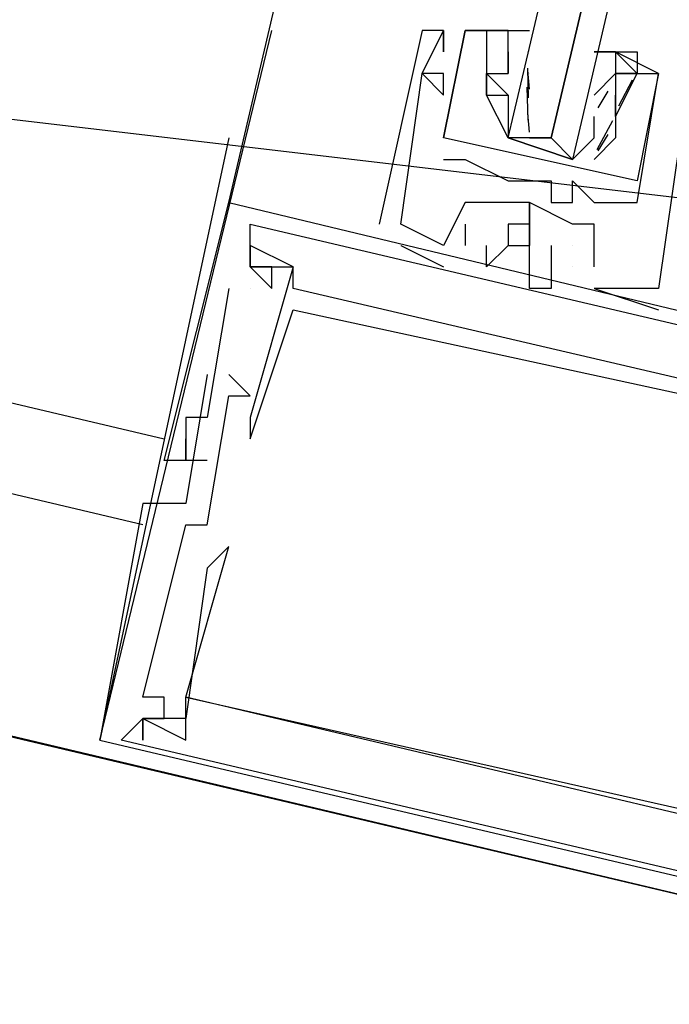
# Model space of a CAD drawing. Header units: feet. Extents: x -79 to 198, y -22 to 181.
# Tile 97 of 256: x 118.99 to 119.393, y 40.921 to 41.531. Entities that reach past the tile are written whole.
import ezdxf

# ---------------------------------------------------------------- set-up
doc = ezdxf.new("R2010")
doc.units = ezdxf.units.FT
for name, color, linetype in [('A-AREA-UNIDAD', 30, 'CONTINUOUS'), ('A-LINEA', 7, 'CONTINUOUS'), ('A-MURO-CONCRETO', 8, 'CONTINUOUS')]:
    doc.layers.add(name, color=color, linetype=linetype)

msp = doc.modelspace()

# ---------------------------------------------------------------- linework, layer by layer
at = {"layer": 'A-AREA-UNIDAD'}
msp.add_lwpolyline([(98.272, 43.9289), (105.232, 42.2756), (105.712, 44.2489), (106.912, 44.2844), (118.48, 41.5289), (119.84, 41.3689), (119.84, 40.3556), (119.36, 38.2044), (127.008, 36.4089), (127.008, 35.4489), (125.68, 33.44), (123.872, 31.2), (121.68, 28.96), (115.872, 24.4089), (109.44, 20.1956), (102.112, 16.32)], dxfattribs=at)
at = {"layer": 'A-LINEA'}
for p, q in [((119.12, 41.4178), (120.8533, 48.7911)), ((106.2933, 44.2844), (119.08, 41.2711)), ((119.0667, 41.2178), (106.2267, 44.2444)), ((119.04, 41.0844), (119.1467, 41.5244)), ((119.24, 41.5244), (119.24, 41.5244)), ((119.24, 41.5244), (119.24, 41.5244)), ((119.24, 41.5244), (119.24, 41.5244)), ((119.2533, 41.5244), (119.2533, 41.5244)), ((119.2533, 41.5244), (119.2533, 41.5244)), ((119.2533, 41.5244), (119.2533, 41.5244)), ((119.2533, 41.5244), (119.2533, 41.5244)), ((119.2533, 41.5244), (119.2533, 41.5244)), ((119.2533, 41.5244), (119.2533, 41.5244)), ((119.2667, 41.5244), (119.2667, 41.5244)), ((119.2667, 41.5244), (119.2667, 41.5244)), ((119.2667, 41.5244), (119.2667, 41.5244)), ((119.2667, 41.5244), (119.2667, 41.5244)), ((119.28, 41.5244), (119.28, 41.5244)), ((119.28, 41.5244), (119.28, 41.5244)), ((119.2933, 41.5244), (119.2933, 41.5244)), ((119.2933, 41.5244), (119.2933, 41.5244)), ((119.2533, 41.5111), (119.2533, 41.5111)), ((119.2533, 41.5111), (119.2533, 41.5111)), ((119.2533, 41.5111), (119.2533, 41.5111)), ((119.2933, 41.5111), (119.2933, 41.5111)), ((119.2933, 41.5111), (119.2933, 41.4978)), ((119.2933, 41.5111), (119.2933, 41.5111)), ((119.3067, 41.5111), (119.3067, 41.5111)), ((119.36, 41.5111), (119.36, 41.5111)), ((119.36, 41.5111), (119.36, 41.5111)), ((119.3065, 41.488), (119.3055, 41.4999)), ((119.3059, 41.4827), (119.3056, 41.501)), ((119.24, 41.4978), (119.24, 41.4978)), ((119.24, 41.4978), (119.24, 41.4978)), ((119.24, 41.4978), (119.24, 41.4978)), ((119.24, 41.4978), (119.24, 41.4978)), ((119.24, 41.4978), (119.24, 41.4978)), ((119.24, 41.4978), (119.24, 41.4978)), ((119.2533, 41.4978), (119.2533, 41.4978)), ((119.2533, 41.4978), (119.2533, 41.4978)), ((119.2533, 41.4978), (119.2533, 41.4978)), ((119.28, 41.4978), (119.28, 41.4978)), ((119.28, 41.4978), (119.28, 41.4978)), ((119.2933, 41.4978), (119.2933, 41.4978)), ((119.2933, 41.4978), (119.2933, 41.4978)), ((119.3067, 41.4978), (119.3067, 41.4978)), ((119.3467, 41.4844), (119.36, 41.4978)), ((119.36, 41.4978), (119.36, 41.4978)), ((119.36, 41.4978), (119.36, 41.4978)), ((119.36, 41.4978), (119.36, 41.4978)), ((119.3703, 41.4937), (119.3618, 41.4774)), ((119.3733, 41.4978), (119.3733, 41.4978)), ((119.3733, 41.4978), (119.3733, 41.4978)), ((119.3867, 41.4978), (119.3867, 41.4978)), ((119.3867, 41.4978), (119.3867, 41.4978)), ((119.3867, 41.4978), (119.3867, 41.4978)), ((119.3867, 41.4978), (119.3867, 41.4978)), ((119.3058, 41.4689), (119.3052, 41.4893)), ((119.2533, 41.4844), (119.2533, 41.4844)), ((119.2533, 41.4844), (119.2533, 41.4844)), ((119.2533, 41.4844), (119.2533, 41.4844)), ((119.28, 41.4844), (119.28, 41.4844)), ((119.28, 41.4844), (119.28, 41.4844)), ((119.3467, 41.4844), (119.3467, 41.4844)), ((119.3551, 41.4867), (119.3489, 41.4765)), ((119.36, 41.4844), (119.36, 41.4844)), ((119.36, 41.4844), (119.36, 41.4844)), ((119.36, 41.4844), (119.36, 41.4844)), ((119.36, 41.4844), (119.36, 41.4844)), ((119.2933, 41.4711), (119.2933, 41.4711)), ((119.3065, 41.4613), (119.3055, 41.4732)), ((119.36, 41.4711), (119.36, 41.4711)), ((119.36, 41.4711), (119.36, 41.4711)), ((119.36, 41.4711), (119.36, 41.4711)), ((119.36, 41.4711), (119.36, 41.4711)), ((119.36, 41.4711), (119.36, 41.4711)), ((119.36, 41.4711), (119.36, 41.4711)), ((119.358, 41.4683), (119.3484, 41.4503)), ((119.12, 41.4578), (119.04, 41.0844)), ((119.2533, 41.4578), (119.2533, 41.4578)), ((119.2533, 41.4578), (119.2533, 41.4578)), ((119.2533, 41.4578), (119.2533, 41.4578)), ((119.2533, 41.4578), (119.2533, 41.4578)), ((119.3067, 41.4578), (119.32, 41.4578)), ((119.3467, 41.4578), (119.3467, 41.4578)), ((119.3551, 41.46), (119.3489, 41.4498)), ((119.36, 41.4578), (119.36, 41.4578)), ((119.36, 41.4578), (119.36, 41.4578)), ((119.36, 41.4578), (119.36, 41.4578)), ((119.36, 41.4578), (119.36, 41.4578)), ((119.2533, 41.4444), (119.2533, 41.4444)), ((119.2533, 41.4444), (119.2533, 41.4444)), ((119.2667, 41.4444), (119.2667, 41.4444)), ((119.2667, 41.4444), (119.2667, 41.4444)), ((119.2933, 41.4311), (119.2933, 41.4311)), ((119.2933, 41.4311), (119.2933, 41.4311)), ((119.32, 41.4311), (119.32, 41.4311)), ((119.32, 41.4311), (119.32, 41.4311)), ((119.3333, 41.4311), (119.3333, 41.4311)), ((119.3333, 41.4311), (119.3333, 41.4311)), ((119.12, 41.4178), (119.12, 41.4178)), ((119.12, 41.4178), (119.12, 41.4178)), ((119.12, 41.4178), (119.12, 41.4178)), ((119.2667, 41.4178), (119.2667, 41.4178)), ((119.2667, 41.4178), (119.2667, 41.4178)), ((119.2667, 41.4178), (119.2667, 41.4178)), ((119.28, 41.4178), (119.28, 41.4178)), ((119.28, 41.4178), (119.28, 41.4178)), ((119.28, 41.4178), (119.28, 41.4178)), ((119.3067, 41.4178), (119.3067, 41.4178)), ((119.3067, 41.4178), (119.3067, 41.4178)), ((119.3067, 41.4178), (119.3067, 41.4178)), ((119.3067, 41.4178), (119.3067, 41.4178)), ((119.3067, 41.4178), (119.3067, 41.4178)), ((119.3067, 41.4178), (119.3067, 41.4178)), ((119.32, 41.4178), (119.32, 41.4178)), ((119.32, 41.4178), (119.32, 41.4178)), ((119.3333, 41.4178), (119.3333, 41.4178)), ((119.3333, 41.4178), (119.3333, 41.4178)), ((119.3467, 41.4178), (119.3467, 41.4178)), ((119.3467, 41.4178), (119.3467, 41.4178)), ((119.3733, 41.4178), (119.3733, 41.4178)), ((119.3733, 41.4178), (119.3733, 41.4178)), ((119.2133, 41.4044), (119.2133, 41.4044)), ((119.2133, 41.4044), (119.2133, 41.4044)), ((119.2133, 41.4044), (119.2133, 41.4044)), ((119.2267, 41.4044), (119.2267, 41.4044)), ((119.2267, 41.4044), (119.2267, 41.4044)), ((119.2267, 41.4044), (119.2267, 41.4044)), ((119.2667, 41.4044), (119.2667, 41.3911)), ((119.2667, 41.4044), (119.2667, 41.4044)), ((119.2667, 41.4044), (119.2667, 41.3911)), ((119.2667, 41.4044), (119.2667, 41.4044)), ((119.2667, 41.4044), (119.2667, 41.3911)), ((119.2667, 41.4044), (119.2667, 41.4044)), ((119.3067, 41.4044), (119.3067, 41.4044)), ((119.3067, 41.4044), (119.3067, 41.4044)), ((119.3067, 41.4044), (119.3067, 41.4044)), ((119.3333, 41.4044), (119.3333, 41.4044)), ((119.3333, 41.4044), (119.3333, 41.4044)), ((119.3333, 41.4044), (119.3333, 41.4044)), ((119.3467, 41.4044), (119.3467, 41.4044)), ((119.3467, 41.4044), (119.3467, 41.4044)), ((119.3467, 41.4044), (119.3467, 41.4044)), ((119.1333, 41.3911), (119.1333, 41.3911)), ((119.1333, 41.3911), (119.1333, 41.3911)), ((119.1333, 41.3911), (119.1333, 41.3911)), ((119.2267, 41.3911), (119.2267, 41.3911)), ((119.2267, 41.3911), (119.2267, 41.3911)), ((119.2267, 41.3911), (119.2267, 41.3911)), ((119.2533, 41.3911), (119.2533, 41.3911)), ((119.2533, 41.3911), (119.2533, 41.3911)), ((119.2533, 41.3911), (119.2533, 41.3911)), ((119.2533, 41.3911), (119.2533, 41.3911)), ((119.2533, 41.3911), (119.2533, 41.3911)), ((119.2533, 41.3911), (119.2533, 41.3911)), ((119.2667, 41.3911), (119.2667, 41.3911)), ((119.2667, 41.3911), (119.2667, 41.3911)), ((119.2667, 41.3911), (119.2667, 41.3911)), ((119.28, 41.3911), (119.28, 41.3911)), ((119.28, 41.3911), (119.28, 41.3911)), ((119.28, 41.3911), (119.28, 41.3911)), ((119.2933, 41.3911), (119.2933, 41.3911)), ((119.2933, 41.3911), (119.2933, 41.3911)), ((119.2933, 41.3911), (119.2933, 41.3911)), ((119.3067, 41.3911), (119.3067, 41.3911)), ((119.3067, 41.3911), (119.3067, 41.3911)), ((119.3067, 41.3911), (119.3067, 41.3911)), ((119.32, 41.3911), (119.32, 41.3911)), ((119.32, 41.3911), (119.32, 41.3911)), ((119.32, 41.3911), (119.32, 41.3911)), ((119.3333, 41.3911), (119.3333, 41.3911)), ((119.3333, 41.3911), (119.3333, 41.3911)), ((119.3333, 41.3911), (119.3333, 41.3911)), ((119.1333, 41.3778), (119.1333, 41.3778)), ((119.1333, 41.3778), (119.1333, 41.3778)), ((119.1333, 41.3778), (119.1333, 41.3778)), ((119.1333, 41.3778), (119.1333, 41.3778)), ((119.1333, 41.3778), (119.1333, 41.3778)), ((119.1333, 41.3778), (119.1333, 41.3778)), ((119.1333, 41.3778), (119.1333, 41.3778)), ((119.1333, 41.3778), (119.1333, 41.3778)), ((119.1333, 41.3778), (119.1333, 41.3778)), ((119.1467, 41.3778), (119.1467, 41.3778)), ((119.1467, 41.3778), (119.1467, 41.3778)), ((119.1467, 41.3778), (119.1467, 41.3778)), ((119.16, 41.3778), (119.16, 41.3778)), ((119.16, 41.3778), (119.16, 41.3778)), ((119.16, 41.3778), (119.16, 41.3778)), ((119.16, 41.3778), (119.16, 41.3778)), ((119.16, 41.3778), (119.16, 41.3778)), ((119.16, 41.3778), (119.16, 41.3778)), ((119.2533, 41.3778), (119.2533, 41.3778)), ((119.2533, 41.3778), (119.2533, 41.3778)), ((119.2533, 41.3778), (119.2533, 41.3778)), ((119.28, 41.3778), (119.28, 41.3778)), ((119.28, 41.3778), (119.28, 41.3778)), ((119.28, 41.3778), (119.28, 41.3778)), ((119.3067, 41.3778), (119.3067, 41.3778)), ((119.3067, 41.3778), (119.3067, 41.3778)), ((119.3067, 41.3778), (119.3067, 41.3778)), ((119.3333, 41.3778), (119.3333, 41.3778)), ((119.3333, 41.3778), (119.3333, 41.3778)), ((119.3333, 41.3778), (119.3333, 41.3778)), ((119.3333, 41.3778), (119.3333, 41.3778)), ((119.3333, 41.3778), (119.3333, 41.3778)), ((119.3333, 41.3778), (119.3333, 41.3778)), ((119.3467, 41.3778), (119.3467, 41.3778)), ((119.3467, 41.3778), (119.3467, 41.3778)), ((119.3467, 41.3778), (119.3467, 41.3778)), ((119.12, 41.3644), (119.12, 41.3644)), ((119.12, 41.3644), (119.12, 41.3644)), ((119.12, 41.3644), (119.12, 41.3644)), ((119.1333, 41.3644), (119.1333, 41.3644)), ((119.1333, 41.3644), (119.1333, 41.3644)), ((119.1333, 41.3644), (119.1333, 41.3644)), ((119.1467, 41.3644), (119.1467, 41.3644)), ((119.1467, 41.3644), (119.1467, 41.3644)), ((119.1467, 41.3644), (119.1467, 41.3644)), ((119.16, 41.3644), (119.16, 41.3644)), ((119.16, 41.3644), (119.16, 41.3644)), ((119.16, 41.3644), (119.16, 41.3644)), ((119.3067, 41.3644), (119.3067, 41.3644)), ((119.3067, 41.3644), (119.3067, 41.3644)), ((119.3067, 41.3644), (119.3067, 41.3644)), ((119.32, 41.3644), (119.32, 41.3644)), ((119.32, 41.3644), (119.32, 41.3644)), ((119.32, 41.3644), (119.32, 41.3644)), ((119.3467, 41.3644), (119.3467, 41.3644)), ((119.3467, 41.3644), (119.3467, 41.3644)), ((119.3467, 41.3644), (119.3467, 41.3644)), ((119.3467, 41.3644), (119.3467, 41.3644)), ((119.3467, 41.3644), (119.3467, 41.3644)), ((119.3467, 41.3644), (119.3467, 41.3644)), ((119.3867, 41.3644), (119.3867, 41.3644)), ((119.3867, 41.3644), (119.3867, 41.3644)), ((119.3867, 41.3644), (119.3867, 41.3644)), ((119.3867, 41.3644), (119.3867, 41.3644)), ((119.3867, 41.3644), (119.3867, 41.3644)), ((119.3867, 41.3644), (119.3867, 41.3644)), ((119.16, 41.3511), (119.16, 41.3511)), ((119.16, 41.3511), (119.16, 41.3511)), ((119.16, 41.3511), (119.16, 41.3511)), ((119.3867, 41.3511), (119.3867, 41.3511)), ((119.3867, 41.3511), (119.3867, 41.3511)), ((119.3867, 41.3511), (119.3867, 41.3511)), ((119.1067, 41.3111), (119.1067, 41.3111)), ((119.1067, 41.3111), (119.1067, 41.3111)), ((119.1067, 41.3111), (119.1067, 41.3111)), ((119.12, 41.3111), (119.12, 41.3111)), ((119.12, 41.3111), (119.12, 41.3111)), ((119.12, 41.3111), (119.12, 41.3111)), ((119.12, 41.2978), (119.12, 41.2978)), ((119.12, 41.2978), (119.12, 41.2978)), ((119.12, 41.2978), (119.12, 41.2978)), ((119.1333, 41.2978), (119.1333, 41.2978)), ((119.1333, 41.2978), (119.1333, 41.2978)), ((119.1333, 41.2978), (119.1333, 41.2978)), ((119.0933, 41.2844), (119.0933, 41.2844)), ((119.0933, 41.2844), (119.0933, 41.2844)), ((119.0933, 41.2844), (119.0933, 41.2844)), ((119.1067, 41.2844), (119.1067, 41.2844)), ((119.1067, 41.2844), (119.1067, 41.2844)), ((119.1067, 41.2844), (119.1067, 41.2844)), ((119.1333, 41.2844), (119.1333, 41.2844)), ((119.1333, 41.2844), (119.1333, 41.2844)), ((119.1333, 41.2844), (119.1333, 41.2844)), ((119.0933, 41.2711), (119.0933, 41.2711)), ((119.0933, 41.2711), (119.0933, 41.2711)), ((119.0933, 41.2711), (119.0933, 41.2711)), ((119.1333, 41.2711), (119.1333, 41.2711)), ((119.1333, 41.2711), (119.1333, 41.2711)), ((119.1333, 41.2711), (119.1333, 41.2711)), ((119.08, 41.2578), (119.08, 41.2578)), ((119.08, 41.2578), (119.08, 41.2578)), ((119.08, 41.2578), (119.08, 41.2578)), ((119.0933, 41.2578), (119.0933, 41.2578)), ((119.0933, 41.2578), (119.0933, 41.2578)), ((119.0933, 41.2578), (119.0933, 41.2578)), ((119.0933, 41.2578), (119.0933, 41.2578)), ((119.0933, 41.2578), (119.0933, 41.2578)), ((119.0933, 41.2578), (119.0933, 41.2578)), ((119.1067, 41.2578), (119.1067, 41.2578)), ((119.1067, 41.2578), (119.1067, 41.2578)), ((119.1067, 41.2578), (119.1067, 41.2578)), ((119.0667, 41.2311), (119.0667, 41.2311)), ((119.0667, 41.2311), (119.0667, 41.2311)), ((119.0667, 41.2311), (119.0667, 41.2311)), ((119.0933, 41.2311), (119.0933, 41.2311)), ((119.0933, 41.2311), (119.0933, 41.2311)), ((119.0933, 41.2311), (119.0933, 41.2311)), ((119.0933, 41.2178), (119.0933, 41.2178)), ((119.0933, 41.2178), (119.0933, 41.2178)), ((119.0933, 41.2178), (119.0933, 41.2178)), ((119.1067, 41.2178), (119.1067, 41.2178)), ((119.1067, 41.2178), (119.1067, 41.2178)), ((119.1067, 41.2178), (119.1067, 41.2178)), ((119.12, 41.2044), (119.12, 41.2044)), ((119.12, 41.2044), (119.12, 41.2044)), ((119.12, 41.2044), (119.12, 41.2044)), ((119.1067, 41.1911), (119.1067, 41.1911)), ((119.1067, 41.1911), (119.1067, 41.1911)), ((119.1067, 41.1911), (119.1067, 41.1911)), ((119.0667, 41.1111), (119.0667, 41.1111)), ((119.0667, 41.1111), (119.0667, 41.1111)), ((119.0667, 41.1111), (119.0667, 41.1111)), ((119.08, 41.1111), (119.08, 41.1111)), ((119.08, 41.1111), (119.08, 41.1111)), ((119.08, 41.1111), (119.08, 41.1111)), ((119.0933, 41.1111), (119.0933, 41.1111)), ((119.0933, 41.1111), (119.0933, 41.1111)), ((119.0933, 41.1111), (119.0933, 41.1111)), ((119.0933, 41.1111), (119.0933, 41.1111)), ((119.0933, 41.1111), (119.0933, 41.1111)), ((119.0933, 41.1111), (119.0933, 41.1111)), ((119.0667, 41.0978), (119.0667, 41.0978)), ((119.0667, 41.0978), (119.0667, 41.0978)), ((119.0667, 41.0978), (119.0667, 41.0978)), ((119.0667, 41.0978), (119.0667, 41.0978)), ((119.0667, 41.0978), (119.0667, 41.0978)), ((119.0667, 41.0978), (119.0667, 41.0978)), ((119.0667, 41.0978), (119.0667, 41.0978)), ((119.0667, 41.0978), (119.0667, 41.0978)), ((119.0667, 41.0978), (119.0667, 41.0978)), ((119.08, 41.0978), (119.08, 41.0978)), ((119.08, 41.0978), (119.08, 41.0978)), ((119.08, 41.0978), (119.08, 41.0978)), ((119.0933, 41.0978), (119.0933, 41.0978)), ((119.0933, 41.0978), (119.0933, 41.0978)), ((119.0933, 41.0978), (119.0933, 41.0978)), ((119.04, 41.0844), (119.04, 41.0844)), ((119.04, 41.0844), (119.04, 41.0844)), ((119.04, 41.0844), (119.04, 41.0844)), ((119.0533, 41.0844), (119.0533, 41.0844)), ((119.0533, 41.0844), (119.0533, 41.0844)), ((119.0533, 41.0844), (119.0533, 41.0844)), ((119.0667, 41.0844), (119.0667, 41.0844)), ((119.0667, 41.0844), (119.0667, 41.0844)), ((119.0667, 41.0844), (119.0667, 41.0844)), ((119.0933, 41.0844), (119.0933, 41.0844)), ((119.0933, 41.0844), (119.0933, 41.0844)), ((119.0933, 41.0844), (119.0933, 41.0844))]:
    msp.add_line(p, q, dxfattribs=at)
for points in [[(106.04, 44.1511), (105.3467, 41.2311), (119.16, 37.9644), (119.84, 40.8844), (106.04, 44.1511)], [(119.7333, 43.1511), (119.3333, 41.4444), (119.32, 41.4578), (119.72, 43.1511), (119.32, 41.4578), (119.3067, 41.4578), (119.2933, 41.4578), (119.6933, 43.1511)], [(119.3467, 41.3778), (119.3467, 41.4044), (119.3333, 41.4044), (119.3067, 41.4178), (119.3067, 41.4044), (119.3067, 41.4178), (119.28, 41.4178), (119.2667, 41.4178), (119.2533, 41.3911), (119.2267, 41.4044), (119.24, 41.4978), (119.2533, 41.4844), (119.2533, 41.4978), (119.24, 41.4978), (119.2533, 41.5244), (119.2533, 41.5111), (119.2533, 41.5244), (119.24, 41.5244), (119.2133, 41.4044)], [(119.3467, 41.3778), (119.3467, 41.4044), (119.3333, 41.4044), (119.3067, 41.4178), (119.3067, 41.4044), (119.3067, 41.4178), (119.28, 41.4178), (119.2667, 41.4178), (119.2533, 41.3911), (119.2267, 41.4044), (119.24, 41.4978), (119.2533, 41.4844), (119.2533, 41.4978), (119.24, 41.4978), (119.2533, 41.5244), (119.2533, 41.5111), (119.2533, 41.5244), (119.24, 41.5244), (119.2133, 41.4044)], [(119.3467, 41.3778), (119.3467, 41.4044), (119.3333, 41.4044), (119.3067, 41.4178), (119.3067, 41.4044), (119.3067, 41.4178), (119.28, 41.4178), (119.2667, 41.4178), (119.2533, 41.3911), (119.2267, 41.4044), (119.24, 41.4978), (119.2533, 41.4844), (119.2533, 41.4978), (119.24, 41.4978), (119.2533, 41.5244), (119.2533, 41.5111), (119.2533, 41.5244), (119.24, 41.5244), (119.2133, 41.4044)], [(119.3733, 41.4311), (119.2533, 41.4578), (119.2667, 41.5244), (119.28, 41.5244), (119.28, 41.4844), (119.28, 41.4978), (119.2933, 41.4978)], [(119.2933, 41.5244), (119.2667, 41.5244), (119.2533, 41.4578)], [(119.3733, 41.4311), (119.2533, 41.4578), (119.2667, 41.5244), (119.28, 41.5244), (119.28, 41.4844), (119.28, 41.4978), (119.2933, 41.4978)], [(119.2933, 41.5244), (119.2667, 41.5244), (119.2533, 41.4578)], [(119.3333, 41.4444), (119.2933, 41.4578), (119.28, 41.4844), (119.2933, 41.4844), (119.28, 41.4978), (119.2933, 41.4978), (119.2933, 41.5111), (119.2933, 41.5244), (119.28, 41.5244), (119.3067, 41.5244)], [(119.2533, 41.4444), (119.2667, 41.4444), (119.2933, 41.4311), (119.32, 41.4311), (119.32, 41.4178), (119.3333, 41.4178), (119.3333, 41.4311), (119.3467, 41.4178), (119.3733, 41.4178), (119.3867, 41.4978), (119.36, 41.5111), (119.36, 41.4978), (119.36, 41.4978)], [(119.2533, 41.4444), (119.2667, 41.4444), (119.2933, 41.4311), (119.32, 41.4311), (119.32, 41.4178), (119.3333, 41.4178), (119.3333, 41.4311), (119.3467, 41.4178), (119.3733, 41.4178), (119.3867, 41.4978), (119.36, 41.5111), (119.36, 41.4978), (119.36, 41.4978)], [(119.36, 41.5111), (119.3467, 41.5111), (119.36, 41.5111), (119.3733, 41.5111), (119.3733, 41.4978), (119.36, 41.5111), (119.36, 41.4978), (119.3733, 41.4978), (119.36, 41.4978), (119.36, 41.4711), (119.36, 41.4578), (119.3467, 41.4444)], [(119.36, 41.4711), (119.3733, 41.4978), (119.3867, 41.4978), (119.3733, 41.4311)], [(119.36, 41.4711), (119.3733, 41.4978), (119.3867, 41.4978), (119.3733, 41.4311)], [(119.2933, 41.4844), (119.2933, 41.4711), (119.2933, 41.4578), (119.3333, 41.4444), (119.3467, 41.4578), (119.3467, 41.4711)], [(119.6133, 41.4444), (119.4, 41.4844), (119.4133, 41.4844), (119.4, 41.4578), (119.4, 41.4711), (119.4, 41.4578), (119.3867, 41.3644), (119.3467, 41.3644)], [(119.6133, 41.4444), (119.4, 41.4844), (119.4133, 41.4844), (119.4, 41.4578), (119.4, 41.4711), (119.4, 41.4578), (119.3867, 41.3644), (119.3467, 41.3644)], [(119.6133, 41.4444), (119.4, 41.4844), (119.4133, 41.4844), (119.4, 41.4578), (119.4, 41.4711), (119.4, 41.4578), (119.3867, 41.3644), (119.3467, 41.3644)], [(119.36, 41.4844), (119.36, 41.4711), (119.36, 41.4844), (119.36, 41.4711)], [(119.36, 41.4844), (119.36, 41.4711), (119.36, 41.4844), (119.36, 41.4711)], [(119.1067, 41.2578), (119.0933, 41.2578), (119.08, 41.2578), (119.12, 41.4178), (119.7867, 41.2578), (119.7867, 41.2444), (119.7867, 41.2578)], [(119.1067, 41.2578), (119.0933, 41.2578), (119.08, 41.2578), (119.12, 41.4178), (119.7867, 41.2578), (119.7867, 41.2444), (119.7867, 41.2578)], [(119.1067, 41.2578), (119.0933, 41.2578), (119.08, 41.2578), (119.12, 41.4178), (119.7867, 41.2578), (119.7867, 41.2444), (119.7867, 41.2578)], [(119.1333, 41.4044), (119.5867, 41.2978), (119.5733, 41.2711), (119.5867, 41.2578)], [(119.1333, 41.3778), (119.1467, 41.3644), (119.1467, 41.3778), (119.1333, 41.3778), (119.1333, 41.4044)], [(119.1333, 41.4044), (119.5867, 41.2978), (119.5733, 41.2711), (119.5867, 41.2578)], [(119.1333, 41.3778), (119.1467, 41.3644), (119.1467, 41.3778), (119.1333, 41.3778), (119.1333, 41.4044)], [(119.1333, 41.4044), (119.5867, 41.2978), (119.5733, 41.2711), (119.5867, 41.2578)], [(119.1333, 41.3778), (119.1467, 41.3644), (119.1467, 41.3778), (119.1333, 41.3778), (119.1333, 41.4044)], [(119.3067, 41.4044), (119.2933, 41.4044), (119.2933, 41.3911), (119.3067, 41.3911), (119.3067, 41.4044), (119.2933, 41.4044), (119.2933, 41.3911), (119.3067, 41.3911), (119.3067, 41.4044), (119.3067, 41.3911)], [(119.3067, 41.4044), (119.2933, 41.4044), (119.2933, 41.3911), (119.3067, 41.3911), (119.3067, 41.4044), (119.2933, 41.4044), (119.2933, 41.3911), (119.3067, 41.3911), (119.3067, 41.4044), (119.3067, 41.3911)], [(119.3067, 41.4044), (119.2933, 41.4044), (119.2933, 41.3911), (119.3067, 41.3911), (119.3067, 41.4044), (119.2933, 41.4044), (119.2933, 41.3911), (119.3067, 41.3911), (119.3067, 41.4044), (119.3067, 41.3911)], [(119.6667, 41.2711), (119.6667, 41.2444), (119.5733, 41.2711), (119.5733, 41.2844), (119.56, 41.2844), (119.56, 41.2711), (119.16, 41.3644), (119.16, 41.3778), (119.1333, 41.3911), (119.1333, 41.3778), (119.16, 41.3778), (119.1333, 41.2844), (119.1333, 41.2711), (119.16, 41.3511), (119.6533, 41.2444)], [(119.6667, 41.2711), (119.6667, 41.2444), (119.5733, 41.2711), (119.5733, 41.2844), (119.56, 41.2844), (119.56, 41.2711), (119.16, 41.3644), (119.16, 41.3778), (119.1333, 41.3911), (119.1333, 41.3778), (119.16, 41.3778), (119.1333, 41.2844), (119.1333, 41.2711), (119.16, 41.3511), (119.6533, 41.2444)], [(119.6667, 41.2711), (119.6667, 41.2444), (119.5733, 41.2711), (119.5733, 41.2844), (119.56, 41.2844), (119.56, 41.2711), (119.16, 41.3644), (119.16, 41.3778), (119.1333, 41.3911), (119.1333, 41.3778), (119.16, 41.3778), (119.1333, 41.2844), (119.1333, 41.2711), (119.16, 41.3511), (119.6533, 41.2444)], [(119.2267, 41.3911), (119.2267, 41.3911), (119.2533, 41.3778)], [(119.2267, 41.3911), (119.2267, 41.3911), (119.2533, 41.3778)], [(119.2267, 41.3911), (119.2267, 41.3911), (119.2533, 41.3778)], [(119.2933, 41.3911), (119.28, 41.3778), (119.28, 41.3911), (119.28, 41.3911)], [(119.2933, 41.3911), (119.28, 41.3778), (119.28, 41.3911), (119.28, 41.3911)], [(119.2933, 41.3911), (119.28, 41.3778), (119.28, 41.3911), (119.28, 41.3911)], [(119.32, 41.3911), (119.32, 41.3644), (119.3067, 41.3644), (119.3067, 41.3778), (119.3067, 41.3911), (119.3067, 41.3911)], [(119.32, 41.3911), (119.32, 41.3644), (119.3067, 41.3644), (119.3067, 41.3778), (119.3067, 41.3911), (119.3067, 41.3911)], [(119.32, 41.3911), (119.32, 41.3644), (119.3067, 41.3644), (119.3067, 41.3778), (119.3067, 41.3911), (119.3067, 41.3911)], [(119.12, 41.3644), (119.1067, 41.2844), (119.0933, 41.2844), (119.0933, 41.2578), (119.0933, 41.2711)], [(119.12, 41.3644), (119.1067, 41.2844), (119.0933, 41.2844), (119.0933, 41.2578), (119.0933, 41.2711)], [(119.12, 41.3644), (119.1067, 41.2844), (119.0933, 41.2844), (119.0933, 41.2578), (119.0933, 41.2711)], [(119.3467, 41.3644), (119.3467, 41.3644), (119.3867, 41.3511)], [(119.3467, 41.3644), (119.3467, 41.3644), (119.3867, 41.3511)], [(119.3467, 41.3644), (119.3467, 41.3644), (119.3867, 41.3511)], [(119.1067, 41.3111), (119.0933, 41.2311), (119.0667, 41.2311), (119.04, 41.0844), (119.72, 40.9244)], [(119.1067, 41.3111), (119.0933, 41.2311), (119.0667, 41.2311), (119.04, 41.0844), (119.72, 40.9244)], [(119.1067, 41.3111), (119.0933, 41.2311), (119.0667, 41.2311), (119.04, 41.0844), (119.72, 40.9244)], [(119.5067, 40.9911), (119.5067, 40.9778), (119.0533, 41.0844), (119.0667, 41.0978), (119.08, 41.0978), (119.08, 41.1111), (119.0667, 41.1111), (119.0933, 41.2178), (119.1067, 41.2178), (119.12, 41.2978), (119.1333, 41.2978), (119.12, 41.3111)], [(119.5067, 40.9911), (119.5067, 40.9778), (119.0533, 41.0844), (119.0667, 41.0978), (119.08, 41.0978), (119.08, 41.1111), (119.0667, 41.1111), (119.0933, 41.2178), (119.1067, 41.2178), (119.12, 41.2978), (119.1333, 41.2978), (119.12, 41.3111)], [(119.5067, 40.9911), (119.5067, 40.9778), (119.0533, 41.0844), (119.0667, 41.0978), (119.08, 41.0978), (119.08, 41.1111), (119.0667, 41.1111), (119.0933, 41.2178), (119.1067, 41.2178), (119.12, 41.2978), (119.1333, 41.2978), (119.12, 41.3111)], [(119.6133, 41.0844), (119.6, 40.9911), (119.0933, 41.1111), (119.12, 41.2044), (119.1067, 41.1911), (119.0933, 41.0978), (119.0667, 41.0978), (119.0667, 41.0844), (119.0667, 41.0978), (119.0933, 41.0844), (119.0933, 41.1111), (119.5067, 41.0178)], [(119.6133, 41.0844), (119.6, 40.9911), (119.0933, 41.1111), (119.12, 41.2044), (119.1067, 41.1911), (119.0933, 41.0978), (119.0667, 41.0978), (119.0667, 41.0844), (119.0667, 41.0978), (119.0933, 41.0844), (119.0933, 41.1111), (119.5067, 41.0178)], [(119.6133, 41.0844), (119.6, 40.9911), (119.0933, 41.1111), (119.12, 41.2044), (119.1067, 41.1911), (119.0933, 41.0978), (119.0667, 41.0978), (119.0667, 41.0844), (119.0667, 41.0978), (119.0933, 41.0844), (119.0933, 41.1111), (119.5067, 41.0178)]]:
    msp.add_lwpolyline(points, dxfattribs=at)
at = {"layer": 'A-MURO-CONCRETO'}
msp.add_lwpolyline([(105.3467, 41.2311), (118.3733, 41.2311), (119.84, 40.8844), (105.3467, 41.2311), (105.3467, 41.2311)], dxfattribs=at)

doc.saveas('drawing.dxf')
